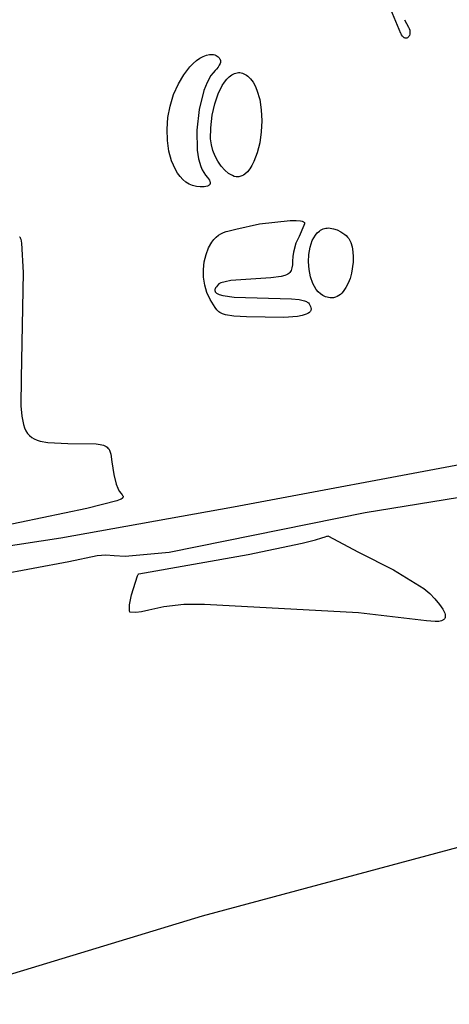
# Model space of a CAD drawing. Extents: x -74.1 to 10.8, y -36.7 to 44.6.
# Tile 184 of 199: x -20.5 to -19.2, y -0.6 to 2.4. Entities that reach past the tile are written whole.
import ezdxf

# ---------------------------------------------------------------- set-up
doc = ezdxf.new("R2010")
doc.units = 0

msp = doc.modelspace()

# ---------------------------------------------------------------- linework, layer by layer
at = {"layer": 'Layer 1', "color": 7, "linetype": 'CONTINUOUS'}
for p, q in [((-19.370637, 2.327648), (-19.654387, 3.011148)), ((-19.360091, 2.368626), (-19.347961, 2.346565)), ((-19.369929, 2.326147), (-19.370637, 2.327648)), ((-19.368486, 2.323416), (-19.369929, 2.326147)), ((-19.347961, 2.346565), (-19.345778, 2.342163)), ((-19.345778, 2.342163), (-19.344382, 2.337725)), ((-19.344382, 2.337725), (-19.343707, 2.333353)), ((-19.343691, 2.32915), (-19.344268, 2.32522)), ((-19.343707, 2.333353), (-19.343691, 2.32915)), ((-19.365522, 2.31899), (-19.368486, 2.323416)), ((-19.364016, 2.317269), (-19.365522, 2.31899)), ((-19.362506, 2.315861), (-19.364016, 2.317269)), ((-19.360999, 2.31475), (-19.362506, 2.315861)), ((-19.359503, 2.313926), (-19.360999, 2.31475)), ((-19.358027, 2.313375), (-19.359503, 2.313926)), ((-19.356578, 2.313084), (-19.358027, 2.313375)), ((-19.355165, 2.31304), (-19.356578, 2.313084)), ((-19.353795, 2.313231), (-19.355165, 2.31304)), ((-19.352477, 2.313643), (-19.353795, 2.313231)), ((-19.351219, 2.314265), (-19.352477, 2.313643)), ((-19.350028, 2.315082), (-19.351219, 2.314265)), ((-19.348913, 2.316083), (-19.350028, 2.315082)), ((-19.347883, 2.317255), (-19.348913, 2.316083)), ((-19.346944, 2.318583), (-19.347883, 2.317255)), ((-19.346105, 2.320057), (-19.346944, 2.318583)), ((-19.345374, 2.321663), (-19.346105, 2.320057)), ((-19.344268, 2.32522), (-19.345374, 2.321663)), ((-20.00131, 2.22783), (-19.991564, 2.237777)), ((-19.991564, 2.237777), (-19.981632, 2.246275)), ((-19.981632, 2.246275), (-19.97167, 2.253261)), ((-19.97167, 2.253261), (-19.961837, 2.258672)), ((-19.961837, 2.258672), (-19.95229, 2.262446)), ((-19.95229, 2.262446), (-19.943185, 2.264518)), ((-19.943185, 2.264518), (-19.938849, 2.264897)), ((-19.938849, 2.264897), (-19.934681, 2.264828)), ((-19.934681, 2.264828), (-19.930704, 2.264301)), ((-19.930704, 2.264301), (-19.926935, 2.26331)), ((-19.926935, 2.26331), (-19.923396, 2.261847)), ((-19.923396, 2.261847), (-19.920104, 2.259904)), ((-19.920104, 2.259904), (-19.917081, 2.257472)), ((-19.917081, 2.257472), (-19.914346, 2.254545)), ((-19.914346, 2.254545), (-19.911637, 2.250648)), ((-19.911283, 2.238066), (-19.913799, 2.232317)), ((-19.911637, 2.250648), (-19.911106, 2.249792)), ((-19.910509, 2.240777), (-19.911283, 2.238066)), ((-19.911106, 2.249792), (-19.910682, 2.248866)), ((-19.910682, 2.248866), (-19.910362, 2.247875)), ((-19.910084, 2.243337), (-19.910509, 2.240777)), ((-19.910362, 2.247875), (-19.910145, 2.246823)), ((-19.910145, 2.246823), (-19.910028, 2.245713)), ((-19.910028, 2.245713), (-19.910084, 2.243337)), ((-20.019614, 2.203842), (-20.00131, 2.22783)), ((-19.932414, 2.209635), (-19.938653, 2.201394)), ((-19.925807, 2.216496), (-19.932414, 2.209635)), ((-19.925497, 2.216789), (-19.925807, 2.216496)), ((-19.924802, 2.217497), (-19.925497, 2.216789)), ((-19.922143, 2.220386), (-19.924802, 2.217497)), ((-19.917473, 2.226339), (-19.922143, 2.220386)), ((-19.913799, 2.232317), (-19.917473, 2.226339)), ((-19.868236, 2.207704), (-19.864244, 2.209016)), ((-19.864244, 2.209016), (-19.860226, 2.209876)), ((-19.860226, 2.209876), (-19.856189, 2.210275)), ((-19.856189, 2.210275), (-19.85214, 2.210205)), ((-19.85214, 2.210205), (-19.848088, 2.209655)), ((-19.848088, 2.209655), (-19.844038, 2.208618)), ((-19.844038, 2.208618), (-19.839999, 2.207083)), ((-20.035571, 2.177181), (-20.019614, 2.203842)), ((-19.949982, 2.181249), (-19.959703, 2.157009)), ((-19.938653, 2.201394), (-19.949982, 2.181249)), ((-19.9051, 2.171747), (-19.898348, 2.182042)), ((-19.898348, 2.182042), (-19.891226, 2.190858)), ((-19.891226, 2.190858), (-19.883795, 2.198122)), ((-19.883795, 2.198122), (-19.876112, 2.203762)), ((-19.876112, 2.203762), (-19.872194, 2.20595)), ((-19.872194, 2.20595), (-19.868236, 2.207704)), ((-19.839999, 2.207083), (-19.835978, 2.205041)), ((-19.835978, 2.205041), (-19.831982, 2.202484)), ((-19.831982, 2.202484), (-19.828019, 2.199403)), ((-19.828019, 2.199403), (-19.820219, 2.191629)), ((-19.820219, 2.191629), (-19.812637, 2.181648)), ((-19.812637, 2.181648), (-19.806345, 2.170423)), ((-20.050111, 2.144489), (-20.035571, 2.177181)), ((-19.959703, 2.157009), (-19.973972, 2.100047)), ((-19.917263, 2.147014), (-19.9051, 2.171747)), ((-19.806345, 2.170423), (-19.800958, 2.157952)), ((-19.800958, 2.157952), (-19.792822, 2.129922)), ((-20.060545, 2.110366), (-20.050111, 2.144489)), ((-19.927246, 2.117242), (-19.917263, 2.147014)), ((-19.792822, 2.129922), (-19.788081, 2.098871)), ((-20.067017, 2.075624), (-20.060545, 2.110366)), ((-19.973972, 2.100047), (-19.980749, 2.038106)), ((-19.93458, 2.083014), (-19.927246, 2.117242)), ((-19.788081, 2.098871), (-19.786586, 2.066107)), ((-20.069669, 2.041072), (-20.067017, 2.075624)), ((-19.938793, 2.044912), (-19.93458, 2.083014)), ((-19.786586, 2.066107), (-19.78819, 2.032942)), ((-20.068644, 2.00752), (-20.069669, 2.041072)), ((-19.980749, 2.038106), (-19.979326, 1.978785)), ((-19.939481, 2.011991), (-19.938793, 2.044912)), ((-19.78819, 2.032942), (-19.792743, 2.000684)), ((-20.064085, 1.975777), (-20.068644, 2.00752)), ((-19.937244, 1.994779), (-19.939481, 2.011991)), ((-20.056136, 1.946652), (-20.064085, 1.975777)), ((-19.979326, 1.978785), (-19.975317, 1.952481)), ((-19.932628, 1.977587), (-19.937244, 1.994779)), ((-19.925983, 1.960904), (-19.932628, 1.977587)), ((-19.792743, 2.000684), (-19.800098, 1.970644)), ((-20.04494, 1.920957), (-20.056136, 1.946652)), ((-19.975317, 1.952481), (-19.968992, 1.929682)), ((-19.917661, 1.94522), (-19.925983, 1.960904)), ((-19.908012, 1.931023), (-19.917661, 1.94522)), ((-19.810106, 1.944133), (-19.816058, 1.93261)), ((-19.800098, 1.970644), (-19.810106, 1.944133)), ((-20.038169, 1.909648), (-20.04494, 1.920957)), ((-19.968992, 1.929682), (-19.964934, 1.919894)), ((-19.964934, 1.919894), (-19.960262, 1.911338)), ((-19.897387, 1.918805), (-19.908012, 1.931023)), ((-19.886138, 1.909053), (-19.897387, 1.918805)), ((-19.822619, 1.92246), (-19.829768, 1.913847)), ((-19.816058, 1.93261), (-19.822619, 1.92246)), ((-20.030639, 1.899499), (-20.038169, 1.909648)), ((-20.022369, 1.890613), (-20.030639, 1.899499)), ((-20.013377, 1.88309), (-20.022369, 1.890613)), ((-19.960262, 1.911338), (-19.954968, 1.904133)), ((-19.954968, 1.904133), (-19.948837, 1.897086)), ((-19.948837, 1.897086), (-19.945608, 1.892458)), ((-19.945608, 1.892458), (-19.943215, 1.88826)), ((-19.943215, 1.88826), (-19.941673, 1.884485)), ((-19.941673, 1.884485), (-19.941228, 1.882755)), ((-19.880389, 1.905255), (-19.886138, 1.909053)), ((-19.874616, 1.902258), (-19.880389, 1.905255)), ((-19.868861, 1.900121), (-19.874616, 1.902258)), ((-19.86317, 1.898908), (-19.868861, 1.900121)), ((-19.860362, 1.898666), (-19.86317, 1.898908)), ((-19.857586, 1.898679), (-19.860362, 1.898666)), ((-19.854848, 1.898952), (-19.857586, 1.898679)), ((-19.852153, 1.899494), (-19.854848, 1.898952)), ((-19.849507, 1.900313), (-19.852153, 1.899494)), ((-19.84576, 1.901888), (-19.849507, 1.900313)), ((-19.841556, 1.904168), (-19.84576, 1.901888)), ((-19.837488, 1.906935), (-19.841556, 1.904168)), ((-19.829768, 1.913847), (-19.837488, 1.906935)), ((-20.00368, 1.877031), (-20.013377, 1.88309)), ((-19.993296, 1.872538), (-20.00368, 1.877031)), ((-19.982244, 1.869712), (-19.993296, 1.872538)), ((-19.970541, 1.868654), (-19.982244, 1.869712)), ((-19.968985, 1.86865), (-19.970541, 1.868654)), ((-19.965407, 1.868712), (-19.968985, 1.86865)), ((-19.959011, 1.869114), (-19.965407, 1.868712)), ((-19.953614, 1.869891), (-19.959011, 1.869114)), ((-19.949197, 1.871049), (-19.953614, 1.869891)), ((-19.947351, 1.871773), (-19.949197, 1.871049)), ((-19.945744, 1.872594), (-19.947351, 1.871773)), ((-19.944374, 1.873513), (-19.945744, 1.872594)), ((-19.943238, 1.874531), (-19.944374, 1.873513)), ((-19.942335, 1.875649), (-19.943238, 1.874531)), ((-19.941969, 1.876245), (-19.942335, 1.875649)), ((-19.941661, 1.876867), (-19.941969, 1.876245)), ((-19.94141, 1.877514), (-19.941661, 1.876867)), ((-19.941216, 1.878186), (-19.94141, 1.877514)), ((-19.941228, 1.882755), (-19.941002, 1.881129)), ((-19.940997, 1.879606), (-19.941216, 1.878186)), ((-19.941002, 1.881129), (-19.940997, 1.879606)), ((-19.793407, 1.758), (-19.701399, 1.768041)), ((-19.701399, 1.768041), (-19.683966, 1.767925)), ((-19.683966, 1.767925), (-19.670461, 1.76668)), ((-19.670461, 1.76668), (-19.665448, 1.765622)), ((-19.888194, 1.736143), (-19.864078, 1.742433)), ((-19.864078, 1.742433), (-19.793407, 1.758)), ((-19.660618, 1.753152), (-19.675321, 1.720315)), ((-19.665448, 1.765622), (-19.663422, 1.764982)), ((-19.663422, 1.764982), (-19.661735, 1.764268)), ((-19.661735, 1.764268), (-19.660399, 1.763477)), ((-19.659021, 1.758138), (-19.660618, 1.753152)), ((-19.660399, 1.763477), (-19.659868, 1.763054)), ((-19.659868, 1.763054), (-19.659429, 1.762611)), ((-19.659429, 1.762611), (-19.659085, 1.762149)), ((-19.659085, 1.762149), (-19.658949, 1.761911)), ((-19.658681, 1.759938), (-19.659021, 1.758138)), ((-19.658949, 1.761911), (-19.658837, 1.761668)), ((-19.658837, 1.761668), (-19.65875, 1.761421)), ((-19.65875, 1.761421), (-19.658687, 1.761168)), ((-19.658687, 1.761168), (-19.65865, 1.760911)), ((-19.658637, 1.760648), (-19.658681, 1.759938)), ((-19.65865, 1.760911), (-19.658637, 1.760648)), ((-19.6142, 1.736617), (-19.610762, 1.738973)), ((-19.610762, 1.738973), (-19.607154, 1.741002)), ((-19.607154, 1.741002), (-19.603374, 1.742689)), ((-19.603374, 1.742689), (-19.599422, 1.74402)), ((-19.599422, 1.74402), (-19.595299, 1.744979)), ((-19.595299, 1.744979), (-19.591005, 1.745551)), ((-19.591005, 1.745551), (-19.58654, 1.74572)), ((-19.58654, 1.74572), (-19.581903, 1.745473)), ((-19.581903, 1.745473), (-19.572115, 1.743664)), ((-19.572115, 1.743664), (-19.561641, 1.740005)), ((-19.561641, 1.740005), (-19.550482, 1.734374)), ((-20.510637, 1.719648), (-20.510288, 1.719255)), ((-20.510288, 1.719255), (-20.509944, 1.718778)), ((-20.509944, 1.718778), (-20.509272, 1.717577)), ((-20.509272, 1.717577), (-20.508621, 1.716052)), ((-20.508621, 1.716052), (-20.50738, 1.712053)), ((-20.50738, 1.712053), (-20.505149, 1.700427)), ((-19.935653, 1.703467), (-19.929796, 1.711104)), ((-19.929796, 1.711104), (-19.923399, 1.717895)), ((-19.923399, 1.717895), (-19.91648, 1.723761)), ((-19.91648, 1.723761), (-19.909056, 1.728622)), ((-19.909056, 1.728622), (-19.901147, 1.732397)), ((-19.901147, 1.732397), (-19.892771, 1.735008)), ((-19.892771, 1.735008), (-19.888194, 1.736143)), ((-19.675321, 1.720315), (-19.684974, 1.70026)), ((-19.642078, 1.688405), (-19.635528, 1.70784)), ((-19.635528, 1.70784), (-19.631224, 1.716477)), ((-19.631224, 1.716477), (-19.626235, 1.724234)), ((-19.626235, 1.724234), (-19.62056, 1.730987)), ((-19.62056, 1.730987), (-19.6142, 1.736617)), ((-19.550482, 1.734374), (-19.538637, 1.726648)), ((-19.538637, 1.726648), (-19.534177, 1.723024)), ((-19.534177, 1.723024), (-19.530165, 1.718747)), ((-19.530165, 1.718747), (-19.526594, 1.713867)), ((-19.526594, 1.713867), (-19.523455, 1.708435)), ((-19.523455, 1.708435), (-19.520741, 1.702502)), ((-20.505149, 1.700427), (-20.499613, 1.612644)), ((-19.95332, 1.666068), (-19.945675, 1.685978)), ((-19.945675, 1.685978), (-19.935653, 1.703467)), ((-19.684974, 1.70026), (-19.692071, 1.67374)), ((-19.645887, 1.666898), (-19.642078, 1.688405)), ((-19.520741, 1.702502), (-19.516551, 1.689332)), ((-19.516551, 1.689332), (-19.513958, 1.674759)), ((-19.958442, 1.644376), (-19.95332, 1.666068)), ((-19.694039, 1.660425), (-19.694649, 1.646885)), ((-19.692071, 1.67374), (-19.694039, 1.660425)), ((-19.646953, 1.64429), (-19.645887, 1.666898)), ((-19.513958, 1.674759), (-19.512897, 1.659186)), ((-19.512897, 1.659186), (-19.513302, 1.643016)), ((-19.960898, 1.621542), (-19.958442, 1.644376)), ((-19.960542, 1.598205), (-19.960898, 1.621542)), ((-19.697482, 1.62247), (-19.698929, 1.61878)), ((-19.696388, 1.626531), (-19.697482, 1.62247)), ((-19.69508, 1.635849), (-19.696388, 1.626531)), ((-19.694649, 1.646885), (-19.69508, 1.635849)), ((-19.645278, 1.621551), (-19.646953, 1.64429)), ((-19.64086, 1.599649), (-19.645278, 1.621551)), ((-19.513302, 1.643016), (-19.518244, 1.610497)), ((-20.499613, 1.612644), (-20.505968, 1.296748)), ((-19.957229, 1.575007), (-19.960542, 1.598205)), ((-19.759873, 1.596631), (-19.879505, 1.588387)), ((-19.728492, 1.60039), (-19.759873, 1.596631)), ((-19.717482, 1.6034), (-19.728492, 1.60039)), ((-19.712993, 1.605254), (-19.717482, 1.6034)), ((-19.709122, 1.607367), (-19.712993, 1.605254)), ((-19.705824, 1.609756), (-19.709122, 1.607367)), ((-19.703055, 1.612443), (-19.705824, 1.609756)), ((-19.700771, 1.615444), (-19.703055, 1.612443)), ((-19.698929, 1.61878), (-19.700771, 1.615444)), ((-19.6337, 1.579555), (-19.64086, 1.599649)), ((-19.522649, 1.594954), (-19.528257, 1.580424)), ((-19.518244, 1.610497), (-19.522649, 1.594954)), ((-19.950816, 1.552586), (-19.957229, 1.575007)), ((-19.926604, 1.561933), (-19.926856, 1.560458)), ((-19.926154, 1.56346), (-19.926604, 1.561933)), ((-19.924669, 1.566674), (-19.926154, 1.56346)), ((-19.922415, 1.570104), (-19.924669, 1.566674)), ((-19.915649, 1.577637), (-19.922415, 1.570104)), ((-19.915615, 1.577674), (-19.915649, 1.577637)), ((-19.915565, 1.57773), (-19.915615, 1.577674)), ((-19.915103, 1.578183), (-19.915565, 1.57773)), ((-19.914534, 1.578639), (-19.915103, 1.578183)), ((-19.91308, 1.579554), (-19.914534, 1.578639)), ((-19.908982, 1.581394), (-19.91308, 1.579554)), ((-19.896556, 1.585018), (-19.908982, 1.581394)), ((-19.879505, 1.588387), (-19.896556, 1.585018)), ((-19.629091, 1.570488), (-19.6337, 1.579555)), ((-19.623797, 1.562238), (-19.629091, 1.570488)), ((-19.617818, 1.554924), (-19.623797, 1.562238)), ((-19.535, 1.567313), (-19.542814, 1.556021)), ((-19.528257, 1.580424), (-19.535, 1.567313)), ((-19.941158, 1.531581), (-19.950816, 1.552586)), ((-19.926317, 1.50839), (-19.941158, 1.531581)), ((-19.926856, 1.560458), (-19.926909, 1.559035)), ((-19.926909, 1.559035), (-19.926762, 1.557663)), ((-19.926762, 1.557663), (-19.926413, 1.556341)), ((-19.926413, 1.556341), (-19.925861, 1.555069)), ((-19.925861, 1.555069), (-19.925103, 1.553846)), ((-19.925103, 1.553846), (-19.924138, 1.552671)), ((-19.924138, 1.552671), (-19.922964, 1.551543)), ((-19.922964, 1.551543), (-19.921581, 1.550463)), ((-19.921581, 1.550463), (-19.918177, 1.548441)), ((-19.918177, 1.548441), (-19.913914, 1.546599)), ((-19.913914, 1.546599), (-19.902756, 1.543436)), ((-19.902756, 1.543436), (-19.86956, 1.539041)), ((-19.86956, 1.539041), (-19.697661, 1.534258)), ((-19.697661, 1.534258), (-19.674853, 1.53165)), ((-19.674853, 1.53165), (-19.658897, 1.527915)), ((-19.611153, 1.548668), (-19.617818, 1.554924)), ((-19.603802, 1.543591), (-19.611153, 1.548668)), ((-19.595766, 1.539815), (-19.603802, 1.543591)), ((-19.591491, 1.538452), (-19.595766, 1.539815)), ((-19.587044, 1.53746), (-19.591491, 1.538452)), ((-19.582426, 1.536854), (-19.587044, 1.53746)), ((-19.577637, 1.536648), (-19.582426, 1.536854)), ((-19.572016, 1.537094), (-19.577637, 1.536648)), ((-19.566597, 1.538398), (-19.572016, 1.537094)), ((-19.561388, 1.540509), (-19.566597, 1.538398)), ((-19.556397, 1.543377), (-19.561388, 1.540509)), ((-19.551632, 1.546952), (-19.556397, 1.543377)), ((-19.547102, 1.551183), (-19.551632, 1.546952)), ((-19.542814, 1.556021), (-19.547102, 1.551183)), ((-19.920776, 1.501176), (-19.926317, 1.50839)), ((-19.658897, 1.527915), (-19.653242, 1.525586)), ((-19.653242, 1.525586), (-19.650951, 1.5243)), ((-19.650951, 1.5243), (-19.649002, 1.52293)), ((-19.649002, 1.52293), (-19.647382, 1.521475)), ((-19.647382, 1.521475), (-19.645182, 1.518669)), ((-19.645182, 1.518669), (-19.642545, 1.514518)), ((-19.642545, 1.514518), (-19.640664, 1.510607)), ((-19.640664, 1.510607), (-19.639548, 1.506932)), ((-19.639326, 1.501858), (-19.639644, 1.500282)), ((-19.639548, 1.506932), (-19.639279, 1.505183)), ((-19.639205, 1.503491), (-19.639326, 1.501858)), ((-19.639279, 1.505183), (-19.639205, 1.503491)), ((-19.914963, 1.495353), (-19.920776, 1.501176)), ((-19.91178, 1.492911), (-19.914963, 1.495353)), ((-19.908319, 1.490753), (-19.91178, 1.492911)), ((-19.904509, 1.488859), (-19.908319, 1.490753)), ((-19.895567, 1.485779), (-19.904509, 1.488859)), ((-19.87043, 1.481864), (-19.895567, 1.485779)), ((-19.83189, 1.479824), (-19.87043, 1.481864)), ((-19.720682, 1.478274), (-19.83189, 1.479824)), ((-19.680305, 1.481316), (-19.720682, 1.478274)), ((-19.66539, 1.48404), (-19.680305, 1.481316)), ((-19.653896, 1.487597), (-19.66539, 1.48404)), ((-19.649408, 1.489695), (-19.653896, 1.487597)), ((-19.645748, 1.492009), (-19.649408, 1.489695)), ((-19.644225, 1.493249), (-19.645748, 1.492009)), ((-19.642907, 1.494543), (-19.644225, 1.493249)), ((-19.64179, 1.495894), (-19.642907, 1.494543)), ((-19.640875, 1.4973), (-19.64179, 1.495894)), ((-19.64016, 1.498762), (-19.640875, 1.4973)), ((-19.639644, 1.500282), (-19.64016, 1.498762)), ((-20.505968, 1.296748), (-20.506489, 1.213539)), ((-20.506489, 1.213539), (-20.504068, 1.182706)), ((-20.504068, 1.182706), (-20.499313, 1.158117)), ((-20.499313, 1.158117), (-20.495933, 1.147943)), ((-20.495933, 1.147943), (-20.491816, 1.139067)), ((-20.491816, 1.139067), (-20.486911, 1.131399)), ((-20.486911, 1.131399), (-20.481167, 1.124852)), ((-20.481167, 1.124852), (-20.474533, 1.119338)), ((-20.474533, 1.119338), (-20.466958, 1.114769)), ((-20.466958, 1.114769), (-20.45839, 1.111056)), ((-20.45839, 1.111056), (-20.448778, 1.108113)), ((-20.448778, 1.108113), (-20.42622, 1.104182)), ((-20.42622, 1.104182), (-20.366331, 1.101676)), ((-20.366331, 1.101676), (-20.281752, 1.100141)), ((-20.281752, 1.100141), (-20.26947, 1.098532)), ((-20.26947, 1.098532), (-20.25973, 1.096058)), ((-20.25973, 1.096058), (-20.255706, 1.094439)), ((-20.255706, 1.094439), (-20.252189, 1.092533)), ((-20.252189, 1.092533), (-20.249135, 1.090319)), ((-20.249135, 1.090319), (-20.246503, 1.087772)), ((-20.246503, 1.087772), (-20.244248, 1.08487)), ((-20.244248, 1.08487), (-20.242328, 1.081588)), ((-20.242328, 1.081588), (-20.2407, 1.077905)), ((-20.2407, 1.077905), (-20.238149, 1.069238)), ((-20.238149, 1.069238), (-20.234665, 1.046056)), ((-20.234665, 1.046056), (-20.228943, 1.008849)), ((-19.87071, 0.911381), (-19.134757, 1.049589)), ((-20.228943, 1.008849), (-20.221635, 0.979555)), ((-18.782428, 1.006224), (-19.47742, 0.893723)), ((-20.221635, 0.979555), (-20.217446, 0.967892)), ((-20.217446, 0.967892), (-20.212993, 0.95901)), ((-20.212993, 0.95901), (-20.207491, 0.952063)), ((-20.207491, 0.952063), (-20.204074, 0.947902)), ((-20.204074, 0.947902), (-20.202762, 0.946028)), ((-20.202762, 0.946028), (-20.20182, 0.944259)), ((-20.20182, 0.944259), (-20.201512, 0.943405)), ((-20.201512, 0.943405), (-20.201326, 0.942567)), ((-20.201326, 0.942567), (-20.201273, 0.941741)), ((-20.219912, 0.929708), (-20.310034, 0.906765)), ((-20.210169, 0.933477), (-20.219912, 0.929708)), ((-20.20678, 0.93521), (-20.210169, 0.933477)), ((-20.204276, 0.936877), (-20.20678, 0.93521)), ((-20.20333, 0.937694), (-20.204276, 0.936877)), ((-20.202576, 0.938504), (-20.20333, 0.937694)), ((-20.202002, 0.93931), (-20.202576, 0.938504)), ((-20.201601, 0.940116), (-20.202002, 0.93931)), ((-20.201461, 0.940521), (-20.201601, 0.940116)), ((-20.201361, 0.940926), (-20.201461, 0.940521)), ((-20.201298, 0.941333), (-20.201361, 0.940926)), ((-20.201273, 0.941741), (-20.201298, 0.941333)), ((-20.310034, 0.906765), (-20.636719, 0.838305)), ((-20.387441, 0.819425), (-19.87071, 0.911381)), ((-19.47742, 0.893723), (-20.06316, 0.775164)), ((-19.592523, 0.823712), (-19.590129, 0.824488)), ((-19.590129, 0.824488), (-19.58983, 0.824586)), ((-19.58983, 0.824586), (-19.58968, 0.824634)), ((-19.589621, 0.824639), (-19.497915, 0.775931)), ((-20.637496, 0.781359), (-20.387441, 0.819425)), ((-19.827316, 0.768938), (-19.665586, 0.802709)), ((-19.665586, 0.802709), (-19.626335, 0.813385)), ((-19.626335, 0.813385), (-19.606948, 0.819167)), ((-19.606948, 0.819167), (-19.59732, 0.822177)), ((-19.59732, 0.822177), (-19.592523, 0.823712)), ((-20.253133, 0.767067), (-20.278692, 0.764939)), ((-20.227574, 0.765626), (-20.253133, 0.767067)), ((-20.195376, 0.762945), (-20.227574, 0.765626)), ((-20.06316, 0.775164), (-20.195376, 0.762945)), ((-20.154615, 0.711653), (-19.827316, 0.768938)), ((-19.497915, 0.775931), (-19.39327, 0.723767)), ((-20.363001, 0.747067), (-20.683578, 0.687367)), ((-20.278692, 0.764939), (-20.363001, 0.747067)), ((-20.157712, 0.705169), (-20.155887, 0.709225)), ((-20.155887, 0.709225), (-20.155071, 0.71085)), ((-20.155071, 0.71085), (-20.15469, 0.711554)), ((-20.15469, 0.711554), (-20.154644, 0.711637)), ((-19.39327, 0.723767), (-19.301708, 0.667157)), ((-20.175722, 0.648933), (-20.157712, 0.705169)), ((-20.181698, 0.618637), (-20.175722, 0.648933)), ((-19.301708, 0.667157), (-19.283911, 0.652193)), ((-19.283911, 0.652193), (-19.268816, 0.636718)), ((-20.182499, 0.606625), (-20.181698, 0.618637)), ((-20.019449, 0.619323), (-20.079927, 0.612949)), ((-19.958204, 0.61933), (-20.019449, 0.619323)), ((-19.497193, 0.594426), (-19.958204, 0.61933)), ((-19.268816, 0.636718), (-19.254832, 0.61971)), ((-19.254832, 0.61971), (-19.245269, 0.605626)), ((-20.182174, 0.601864), (-20.182499, 0.606625)), ((-20.181808, 0.599853), (-20.182174, 0.601864)), ((-20.181298, 0.598108), (-20.181808, 0.599853)), ((-20.180637, 0.596648), (-20.181298, 0.598108)), ((-20.163092, 0.596276), (-20.180637, 0.596648)), ((-20.146025, 0.598099), (-20.163092, 0.596276)), ((-20.124013, 0.602774), (-20.146025, 0.598099)), ((-20.079927, 0.612949), (-20.124013, 0.602774)), ((-19.293802, 0.570674), (-19.497193, 0.594426)), ((-19.245269, 0.605626), (-19.24203, 0.599607)), ((-19.24203, 0.599607), (-19.239759, 0.594229)), ((-19.239759, 0.594229), (-19.238408, 0.589463)), ((-19.238408, 0.589463), (-19.238064, 0.5873)), ((-19.268223, 0.568855), (-19.293802, 0.570674)), ((-19.257592, 0.569439), (-19.268223, 0.568855)), ((-19.252977, 0.570209), (-19.257592, 0.569439)), ((-19.248891, 0.571337), (-19.252977, 0.570209)), ((-19.24538, 0.572853), (-19.248891, 0.571337)), ((-19.243854, 0.573766), (-19.24538, 0.572853)), ((-19.24249, 0.574787), (-19.243854, 0.573766)), ((-19.241292, 0.57592), (-19.24249, 0.574787)), ((-19.240267, 0.577169), (-19.241292, 0.57592)), ((-19.239421, 0.578537), (-19.240267, 0.577169)), ((-19.238758, 0.580029), (-19.239421, 0.578537)), ((-19.238285, 0.581647), (-19.238758, 0.580029)), ((-19.238008, 0.583395), (-19.238285, 0.581647)), ((-19.238064, 0.5873), (-19.237932, 0.585279)), ((-19.237932, 0.585279), (-19.238008, 0.583395)), ((-19.963559, -0.311605), (-19.155115, -0.093988)), ((-20.83403, -0.575801), (-19.963559, -0.311605))]:
    msp.add_line(p, q, dxfattribs=at)

doc.saveas('drawing.dxf')
